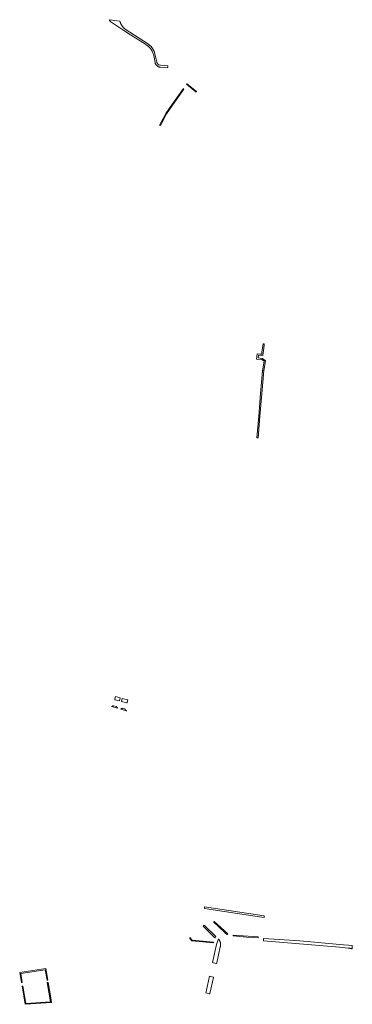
# Model space of a CAD drawing. Extents: x 212171 to 228808, y 571701 to 593093.
# Tile 16 of 97: x 215874 to 216125, y 586213 to 586955. Entities that reach past the tile are written whole.
import ezdxf

# ---------------------------------------------------------------- set-up
doc = ezdxf.new("R2010")
doc.units = 0
doc.layers.add('016 Alles planjaar 2023', color=72, linetype='Continuous', lineweight=20, true_color=0x1e90ff)

msp = doc.modelspace()

# ---------------------------------------------------------------- hatches: boundary and pattern name
at = {"layer": '016 Alles planjaar 2023', "true_color": 0x1e90ff}
h = msp.add_hatch(dxfattribs=at)
h.set_pattern_fill('DQ_CLEAR', color=72, style=0)
h.set_pattern_definition([])
h.paths.add_polyline_path([(215977.03, 586926.3), (215975.62, 586931.2), (215975.53, 586931.41), (215975.43, 586931.62), (215975.32, 586931.83), (215975.22, 586932.04), (215975.11, 586932.25), (215974.99, 586932.45), (215974.87, 586932.65), (215974.75, 586932.85), (215974.63, 586933.05), (215974.5, 586933.24), (215974.37, 586933.44), (215974.24, 586933.63), (215974.1, 586933.82), (215973.96, 586934), (215973.81, 586934.19), (215973.67, 586934.37), (215973.52, 586934.55), (215973.36, 586934.72), (215973.21, 586934.9), (215973.05, 586935.07), (215972.88, 586935.24), (215972.72, 586935.4), (215972.55, 586935.56), (215972.38, 586935.72), (215972.21, 586935.88), (215972.03, 586936.03), (215971.85, 586936.18), (215971.67, 586936.33), (215971.49, 586936.48), (215971.3, 586936.62), (215953.73, 586947.96), (215953.59, 586948.07), (215953.46, 586948.18), (215953.32, 586948.29), (215953.19, 586948.41), (215953.05, 586948.53), (215952.92, 586948.65), (215952.8, 586948.77), (215952.67, 586948.89), (215952.55, 586949.02), (215952.42, 586949.15), (215952.31, 586949.28), (215952.19, 586949.41), (215952.07, 586949.55), (215951.96, 586949.68), (215951.85, 586949.82), (215951.74, 586949.96), (215951.64, 586950.11), (215951.53, 586950.25), (215951.43, 586950.4), (215951.33, 586950.54), (215951.24, 586950.69), (215951.15, 586950.84), (215951.06, 586951), (215950.97, 586951.15), (215950.88, 586951.31), (215950.8, 586951.46), (215950.72, 586951.62), (215950.64, 586951.78), (215950.57, 586951.94), (215950.5, 586952.1), (215950.43, 586952.27), (215950.36, 586952.43), (215950.3, 586952.6), (215950.24, 586952.76), (215950.18, 586952.93), (215950.12, 586953.1), (215949.74, 586954.03), (215942.36, 586955.03), (215942.35, 586955.03), (215942.34, 586955.03), (215942.34, 586955.03), (215942.33, 586955.03), (215942.33, 586955.03), (215942.32, 586955.03), (215942.31, 586955.03), (215942.31, 586955.03), (215942.3, 586955.03), (215942.29, 586955.03), (215942.29, 586955.03), (215942.28, 586955.03), (215942.27, 586955.03), (215942.27, 586955.03), (215942.26, 586955.03), (215942.26, 586955.03), (215942.25, 586955.03), (215942.24, 586955.02), (215942.24, 586955.02), (215942.23, 586955.02), (215942.22, 586955.02), (215942.22, 586955.02), (215942.21, 586955.02), (215942.21, 586955.01), (215942.2, 586955.01), (215942.19, 586955.01), (215942.19, 586955.01), (215942.18, 586955.01), (215942.18, 586955), (215942.17, 586955), (215942.16, 586955), (215942.16, 586955), (215942.15, 586954.99), (215942.15, 586954.99), (215942.14, 586954.99), (215942.14, 586954.98), (215942.13, 586954.98), (215942.12, 586954.98), (215942.12, 586954.98), (215942.11, 586954.97), (215942.11, 586954.97), (215942.1, 586954.96), (215942.1, 586954.96), (215942.09, 586954.96), (215942.09, 586954.95), (215942.08, 586954.95), (215942.08, 586954.95), (215942.07, 586954.94), (215942.07, 586954.94), (215942.06, 586954.93), (215942.06, 586954.93), (215942.05, 586954.92), (215942.05, 586954.92), (215942.04, 586954.92), (215942.04, 586954.91), (215942.04, 586954.91), (215942.03, 586954.9), (215942.03, 586954.9), (215942.02, 586954.89), (215942.02, 586954.89), (215942.01, 586954.88), (215942.01, 586954.88), (215942.01, 586954.87), (215942, 586954.87), (215942, 586954.86), (215942, 586954.86), (215941.99, 586954.85), (215941.99, 586954.84), (215941.99, 586954.84), (215941.98, 586954.83), (215941.98, 586954.83), (215941.98, 586954.82), (215941.97, 586954.82), (215941.97, 586954.81), (215941.97, 586954.81), (215941.97, 586954.8), (215941.96, 586954.79), (215941.96, 586954.79), (215941.96, 586954.78), (215941.96, 586954.78), (215941.95, 586954.77), (215941.95, 586954.76), (215941.95, 586954.76), (215941.95, 586954.75), (215941.95, 586954.75), (215941.95, 586954.74), (215941.94, 586954.73), (215941.94, 586954.73), (215941.94, 586954.72), (215941.94, 586954.71), (215941.94, 586954.71), (215941.94, 586954.7), (215941.94, 586954.7), (215941.94, 586954.69), (215941.94, 586954.68), (215941.94, 586954.68), (215941.93, 586954.67), (215941.93, 586954.66), (215941.93, 586954.66), (215941.93, 586954.65), (215941.93, 586954.64), (215941.93, 586954.64), (215941.93, 586954.63), (215941.93, 586954.63), (215941.93, 586954.62), (215941.94, 586954.61), (215941.94, 586954.61), (215941.94, 586954.6), (215941.94, 586954.59), (215941.94, 586954.59), (215941.94, 586954.58), (215941.94, 586954.57), (215941.94, 586954.57), (215941.94, 586954.56), (215941.94, 586954.56), (215941.95, 586954.55), (215941.95, 586954.54), (215941.95, 586954.54), (215941.95, 586954.53), (215941.95, 586954.53), (215941.96, 586954.52), (215941.96, 586954.51), (215941.96, 586954.51), (215941.96, 586954.5), (215941.96, 586954.5), (215941.97, 586954.49), (215941.97, 586954.48), (215941.97, 586954.48), (215941.98, 586954.47), (215941.98, 586954.47), (215941.98, 586954.46), (215941.98, 586954.46), (215941.99, 586954.45), (215941.99, 586954.44), (215941.99, 586954.44), (215942, 586954.43), (215942, 586954.43), (215942.01, 586954.42), (215942.01, 586954.42), (215942.01, 586954.41), (215942.02, 586954.41), (215942.02, 586954.4), (215942.02, 586954.4), (215942.03, 586954.39), (215942.03, 586954.39), (215942.96, 586953.53), (215944.49, 586952.29), (215952.82, 586946.95), (215957.95, 586943.66), (215969.02, 586936.57), (215969.58, 586936.22), (215969.64, 586936.19), (215969.68, 586936.16), (215970.19, 586935.8), (215970.24, 586935.77), (215970.73, 586935.38), (215970.81, 586935.32), (215970.85, 586935.29), (215971.32, 586934.88), (215971.36, 586934.84), (215971.41, 586934.79), (215971.88, 586934.33), (215972.33, 586933.85), (215972.38, 586933.8), (215972.41, 586933.76), (215972.82, 586933.27), (215972.84, 586933.23), (215973.06, 586932.94), (215973.27, 586932.65), (215973.29, 586932.62), (215973.65, 586932.07), (215973.67, 586932.04), (215973.69, 586932), (215974.04, 586931.41), (215974.33, 586930.83), (215974.37, 586930.76), (215974.39, 586930.7), (215974.65, 586930.12), (215974.66, 586930.09), (215974.69, 586930.02), (215974.9, 586929.45), (215974.92, 586929.41), (215974.93, 586929.39), (215975.12, 586928.79), (215975.14, 586928.72), (215975.16, 586928.63), (215975.32, 586928.01), (215976.3, 586922.84), (215976.39, 586922.45), (215976.39, 586922.44), (215976.39, 586922.44), (215976.51, 586922.07), (215976.51, 586922.06), (215976.52, 586922.04), (215976.67, 586921.7), (215976.67, 586921.69), (215976.68, 586921.68), (215976.87, 586921.34), (215976.87, 586921.33), (215976.87, 586921.33), (215977.08, 586921.03), (215977.1, 586921), (215977.11, 586920.98), (215977.36, 586920.69), (215977.64, 586920.41), (215977.94, 586920.16), (215977.95, 586920.15), (215977.96, 586920.14), (215978.27, 586919.93), (215978.29, 586919.92), (215978.31, 586919.91), (215978.64, 586919.73), (215979.01, 586919.57), (215979.39, 586919.44), (215979.39, 586919.44), (215979.4, 586919.44), (215979.79, 586919.35), (215979.79, 586919.35), (215979.79, 586919.35), (215980.19, 586919.3), (215985.44, 586918.89), (215985.56, 586918.91), (215985.67, 586918.96), (215985.72, 586919), (215985.77, 586919.04), (215985.84, 586919.14), (215985.88, 586919.25), (215985.87, 586919.72), (215985.84, 586920.19), (215980.49, 586920.86), (215979.11, 586921.09), (215978.46, 586921.53), (215978.04, 586921.98), (215977.63, 586922.91), (215977.29, 586924.21), (215977.03, 586926.3)])
h = msp.add_hatch(dxfattribs=at)
h.set_pattern_fill('DQ_CLEAR', color=72, style=0)
h.set_pattern_definition([])
h.paths.add_polyline_path([(216007.45, 586900.93), (216000.19, 586906.76), (215999.89, 586906.36), (216007.16, 586900.52), (216007.45, 586900.93)])
h = msp.add_hatch(dxfattribs=at)
h.set_pattern_fill('DQ_CLEAR', color=72, style=0)
h.set_pattern_definition([])
h.paths.add_polyline_path([(215997.97, 586902.8), (215997.71, 586903.28), (215988.99, 586890.84), (215984.49, 586884.46), (215983.59, 586882.84), (215979.79, 586875.69), (215980.38, 586875.29), (215984.85, 586884.09), (215989.47, 586890.58), (215997.97, 586902.8)])
h = msp.add_hatch(dxfattribs=at)
h.set_pattern_fill('DQ_CLEAR', color=72, style=0)
h.set_pattern_definition([])
h.paths.add_polyline_path([(216056.69, 586703.07), (216056.5, 586703.09), (216055.13, 586703.23), (216053.32, 586703.41), (216052.84, 586699.48), (216056.74, 586699.06), (216058.48, 586697.77), (216057.32, 586690.63), (216058.26, 586690.7), (216059.48, 586698.17), (216057.21, 586699.85), (216057.08, 586699.95), (216053.87, 586700.29), (216054.12, 586702.4), (216057.49, 586702.07), (216057.77, 586704.4), (216057.91, 586705.51), (216058.48, 586710.01), (216058.56, 586710.81), (216058.35, 586710.82), (216057.66, 586710.89), (216056.86, 586704.51), (216056.69, 586703.07)])
h = msp.add_hatch(dxfattribs=at)
h.set_pattern_fill('DQ_CLEAR', color=72, style=0)
h.set_pattern_definition([])
h.paths.add_polyline_path([(216053.97, 586640.15), (216055.29, 586656.33), (216056.75, 586673.3), (216058.26, 586690.7), (216057.32, 586690.63), (216055.82, 586673.38), (216054.36, 586656.41), (216053.04, 586640.17), (216053.97, 586640.15)])
h = msp.add_hatch(dxfattribs=at)
h.set_pattern_fill('DQ_CLEAR', color=72, style=0)
h.set_pattern_definition([])
h.paths.add_polyline_path([(215946.35, 586442.77), (215949.49, 586441.92), (215950.1, 586444.25), (215946.6, 586445.21), (215946.1, 586443.51), (215946.05, 586443.25), (215946.08, 586443.04), (215946.2, 586442.86), (215946.35, 586442.77)])
h = msp.add_hatch(dxfattribs=at)
h.set_pattern_fill('DQ_CLEAR', color=72, style=0)
h.set_pattern_definition([])
h.paths.add_polyline_path([(215945.06, 586438.22), (215945.04, 586438.22), (215945.03, 586438.22), (215945.01, 586438.23), (215945, 586438.23), (215944.98, 586438.23), (215944.96, 586438.24), (215944.95, 586438.24), (215944.93, 586438.24), (215944.91, 586438.24), (215944.9, 586438.25), (215944.88, 586438.25), (215944.87, 586438.25), (215944.85, 586438.25), (215944.83, 586438.25), (215944.82, 586438.25), (215944.8, 586438.25), (215944.78, 586438.25), (215944.77, 586438.25), (215944.75, 586438.25), (215944.74, 586438.25), (215944.72, 586438.25), (215944.7, 586438.24), (215944.69, 586438.24), (215944.67, 586438.24), (215944.65, 586438.24), (215944.64, 586438.23), (215944.62, 586438.23), (215944.61, 586438.23), (215944.59, 586438.22), (215944.57, 586438.22), (215944.56, 586438.22), (215944.54, 586438.21), (215944.53, 586438.21), (215944.51, 586438.2), (215944.5, 586438.2), (215944.48, 586438.19), (215944.47, 586438.19), (215944.45, 586438.18), (215944.43, 586438.18), (215944.42, 586438.17), (215944.4, 586438.16), (215944.39, 586438.16), (215944.38, 586438.15), (215944.36, 586438.14), (215944.35, 586438.13), (215944.33, 586438.12), (215943.63, 586437.77), (215943.46, 586437.7), (215947.97, 586436.46), (215947.98, 586436.48), (215947.98, 586436.5), (215947.98, 586436.51), (215947.98, 586436.53), (215947.98, 586436.55), (215947.98, 586436.57), (215947.98, 586436.59), (215947.98, 586436.6), (215947.98, 586436.62), (215947.98, 586436.64), (215947.98, 586436.66), (215947.98, 586436.68), (215947.98, 586436.69), (215947.98, 586436.71), (215947.98, 586436.73), (215947.97, 586436.75), (215947.97, 586436.77), (215947.97, 586436.78), (215947.97, 586436.8), (215947.96, 586436.82), (215947.96, 586436.84), (215947.95, 586436.86), (215947.95, 586436.87), (215947.95, 586436.89), (215947.94, 586436.91), (215947.94, 586436.93), (215947.93, 586436.94), (215947.92, 586436.96), (215947.92, 586436.98), (215947.91, 586436.99), (215947.91, 586437.01), (215947.9, 586437.03), (215947.89, 586437.04), (215947.88, 586437.06), (215947.88, 586437.08), (215947.87, 586437.09), (215947.86, 586437.11), (215947.85, 586437.12), (215947.84, 586437.14), (215947.83, 586437.16), (215947.82, 586437.17), (215947.82, 586437.19), (215947.81, 586437.2), (215947.8, 586437.22), (215947.79, 586437.23), (215947.77, 586437.25), (215947.76, 586437.26), (215947.75, 586437.28), (215947.74, 586437.29), (215947.73, 586437.3), (215947.72, 586437.32), (215947.71, 586437.33), (215947.69, 586437.34), (215947.68, 586437.36), (215947.67, 586437.37), (215947.66, 586437.38), (215947.64, 586437.4), (215947.63, 586437.41), (215947.62, 586437.42), (215947.6, 586437.43), (215947.59, 586437.44), (215947.57, 586437.46), (215947.56, 586437.47), (215947.55, 586437.48), (215947.53, 586437.49), (215947.52, 586437.5), (215947.5, 586437.51), (215947.49, 586437.52), (215947.47, 586437.53), (215947.46, 586437.54), (215947.44, 586437.55), (215947.42, 586437.56), (215947.41, 586437.56), (215947.39, 586437.57), (215947.38, 586437.58), (215947.36, 586437.59), (215947.34, 586437.6), (215947.33, 586437.6), (215947.31, 586437.61), (215947.29, 586437.62), (215947.28, 586437.62), (215947.26, 586437.63), (215947.24, 586437.64), (215947.23, 586437.64), (215947.21, 586437.65), (215945.06, 586438.22)])
h = msp.add_hatch(dxfattribs=at)
h.set_pattern_fill('DQ_CLEAR', color=72, style=0)
h.set_pattern_definition([])
h.paths.add_polyline_path([(215954.77, 586440.49), (215954.97, 586440.49), (215955.11, 586440.6), (215955.21, 586440.76), (215955.26, 586440.92), (215955.73, 586442.68), (215951.66, 586443.81), (215951.12, 586441.48), (215954.71, 586440.51), (215954.77, 586440.49)])
h = msp.add_hatch(dxfattribs=at)
h.set_pattern_fill('DQ_CLEAR', color=72, style=0)
h.set_pattern_definition([])
h.paths.add_polyline_path([(215950.46, 586435.64), (215954.98, 586434.42), (215954.64, 586434.62), (215954.37, 586434.92), (215954.06, 586435.41), (215954.04, 586435.43), (215954.03, 586435.45), (215954.02, 586435.47), (215954, 586435.49), (215953.99, 586435.51), (215953.97, 586435.53), (215953.96, 586435.54), (215953.94, 586435.56), (215953.93, 586435.58), (215953.91, 586435.6), (215953.9, 586435.61), (215953.88, 586435.63), (215953.86, 586435.65), (215953.85, 586435.66), (215953.83, 586435.68), (215953.81, 586435.69), (215953.79, 586435.71), (215953.78, 586435.72), (215953.76, 586435.74), (215953.74, 586435.75), (215953.72, 586435.76), (215953.7, 586435.78), (215953.68, 586435.79), (215953.66, 586435.8), (215953.64, 586435.82), (215953.62, 586435.83), (215953.6, 586435.84), (215953.58, 586435.85), (215953.56, 586435.86), (215953.54, 586435.87), (215953.52, 586435.88), (215953.5, 586435.89), (215953.48, 586435.9), (215953.45, 586435.91), (215953.38, 586435.94), (215951.68, 586436.37), (215951.67, 586436.37), (215951.65, 586436.37), (215951.63, 586436.38), (215951.62, 586436.38), (215951.6, 586436.38), (215951.59, 586436.39), (215951.57, 586436.39), (215951.55, 586436.39), (215951.54, 586436.39), (215951.52, 586436.39), (215951.5, 586436.4), (215951.49, 586436.4), (215951.47, 586436.4), (215951.45, 586436.4), (215951.44, 586436.4), (215951.42, 586436.4), (215951.4, 586436.4), (215951.39, 586436.4), (215951.37, 586436.4), (215951.36, 586436.4), (215951.34, 586436.39), (215951.32, 586436.39), (215951.31, 586436.39), (215951.29, 586436.39), (215951.27, 586436.39), (215951.26, 586436.38), (215951.24, 586436.38), (215951.23, 586436.38), (215951.21, 586436.37), (215951.19, 586436.37), (215951.18, 586436.37), (215951.16, 586436.36), (215951.15, 586436.36), (215951.13, 586436.35), (215951.11, 586436.35), (215951.1, 586436.34), (215951.08, 586436.34), (215951.07, 586436.33), (215951.05, 586436.32), (215951.04, 586436.32), (215951.02, 586436.31), (215951.01, 586436.3), (215950.99, 586436.3), (215950.98, 586436.29), (215950.96, 586436.28), (215950.95, 586436.27), (215950.93, 586436.27), (215950.92, 586436.26), (215950.91, 586436.25), (215950.89, 586436.24), (215950.88, 586436.23), (215950.87, 586436.22), (215950.85, 586436.21), (215950.84, 586436.2), (215950.83, 586436.19), (215950.81, 586436.18), (215950.8, 586436.17), (215950.79, 586436.16), (215950.77, 586436.15), (215950.76, 586436.14), (215950.75, 586436.13), (215950.74, 586436.12), (215950.73, 586436.11), (215950.71, 586436.09), (215950.7, 586436.08), (215950.69, 586436.07), (215950.68, 586436.06), (215950.67, 586436.04), (215950.66, 586436.03), (215950.65, 586436.02), (215950.64, 586436.01), (215950.63, 586435.99), (215950.62, 586435.98), (215950.61, 586435.97), (215950.6, 586435.95), (215950.59, 586435.94), (215950.58, 586435.92), (215950.58, 586435.91), (215950.57, 586435.9), (215950.56, 586435.88), (215950.55, 586435.87), (215950.54, 586435.85), (215950.54, 586435.84), (215950.53, 586435.82), (215950.52, 586435.81), (215950.52, 586435.79), (215950.51, 586435.78), (215950.5, 586435.76), (215950.5, 586435.75), (215950.49, 586435.73), (215950.49, 586435.72), (215950.48, 586435.7), (215950.48, 586435.68), (215950.47, 586435.67), (215950.47, 586435.65), (215950.46, 586435.64)])
h = msp.add_hatch(dxfattribs=at)
h.set_pattern_fill('DQ_CLEAR', color=72, style=0)
h.set_pattern_definition([])
h.paths.add_polyline_path([(216013.49, 586286.81), (216013.51, 586286.52), (216013.54, 586286.23), (216013.57, 586285.94), (216013.61, 586285.66), (216020.08, 586284.68), (216053.11, 586279.69), (216058.38, 586278.89), (216058.4, 586280.03), (216013.49, 586286.81)])
h = msp.add_hatch(dxfattribs=at)
h.set_pattern_fill('DQ_CLEAR', color=72, style=0)
h.set_pattern_definition([])
h.paths.add_polyline_path([(216030.55, 586266.04), (216031.05, 586266.64), (216020.87, 586275.94), (216020.44, 586275.49), (216028.8, 586267.46), (216028.88, 586267.36), (216028.97, 586267.27), (216029.06, 586267.18), (216029.15, 586267.09), (216029.24, 586267.01), (216029.33, 586266.92), (216029.43, 586266.84), (216029.52, 586266.76), (216029.62, 586266.68), (216029.72, 586266.6), (216029.82, 586266.52), (216029.92, 586266.45), (216030.02, 586266.38), (216030.12, 586266.3), (216030.23, 586266.23), (216030.34, 586266.17), (216030.44, 586266.1), (216030.55, 586266.04)])
h = msp.add_hatch(dxfattribs=at)
h.set_pattern_fill('DQ_CLEAR', color=72, style=0)
h.set_pattern_definition([])
h.paths.add_polyline_path([(216013.25, 586273.04), (216012.48, 586272.24), (216021.4, 586263.65), (216022.17, 586264.44), (216013.25, 586273.04)])
h = msp.add_hatch(dxfattribs=at)
h.set_pattern_fill('DQ_CLEAR', color=72, style=0)
h.set_pattern_definition([])
h.paths.add_polyline_path([(216002.53, 586262.92), (216004.08, 586261.28), (216020.29, 586259.69), (216020.35, 586260.29), (216004.36, 586261.85), (216002.62, 586263.7), (216002.53, 586262.92)])
h = msp.add_hatch(dxfattribs=at)
h.set_pattern_fill('DQ_CLEAR', color=72, style=0)
h.set_pattern_definition([])
h.paths.add_polyline_path([(216025.47, 586256.77), (216025.5, 586256.88), (216025.52, 586256.98), (216025.54, 586257.09), (216025.56, 586257.2), (216025.58, 586257.3), (216025.6, 586257.41), (216025.61, 586257.52), (216025.63, 586257.63), (216025.64, 586257.74), (216025.65, 586257.84), (216025.66, 586257.95), (216025.66, 586258.06), (216025.67, 586258.17), (216025.67, 586258.28), (216025.67, 586258.39), (216025.67, 586258.5), (216025.67, 586258.61), (216025.66, 586258.71), (216025.66, 586258.82), (216025.65, 586258.93), (216025.64, 586259.04), (216025.63, 586259.15), (216025.61, 586259.26), (216025.6, 586259.36), (216025.58, 586259.47), (216025.56, 586259.58), (216025.54, 586259.68), (216025.52, 586259.79), (216025.49, 586259.9), (216025.46, 586260), (216025.44, 586260.11), (216025.41, 586260.21), (216025.37, 586260.32), (216025.34, 586260.42), (216025.31, 586260.52), (216025.27, 586260.63), (216025.23, 586260.73), (216025.19, 586260.83), (216025.15, 586260.93), (216025.1, 586261.03), (216025.06, 586261.13), (216025.01, 586261.23), (216024.96, 586261.32), (216024.91, 586261.42), (216024.86, 586261.52), (216024.81, 586261.61), (216024.75, 586261.7), (216024.7, 586261.8), (216024.64, 586261.89), (216024.58, 586261.98), (216024.52, 586262.07), (216024.45, 586262.16), (216024.39, 586262.25), (216024.32, 586262.33), (216024.26, 586262.42), (216024.19, 586262.5), (216024.12, 586262.59), (216024.05, 586262.67), (216022.69, 586258.6), (216019.55, 586244.84), (216022.17, 586244.27), (216022.18, 586244.26), (216022.19, 586244.26), (216022.2, 586244.26), (216022.2, 586244.26), (216022.21, 586244.25), (216022.22, 586244.25), (216022.23, 586244.25), (216022.24, 586244.25), (216022.25, 586244.25), (216022.25, 586244.25), (216022.26, 586244.24), (216022.27, 586244.24), (216022.28, 586244.24), (216022.29, 586244.24), (216022.29, 586244.24), (216022.3, 586244.24), (216022.31, 586244.24), (216022.32, 586244.24), (216022.33, 586244.24), (216022.34, 586244.24), (216022.34, 586244.24), (216022.35, 586244.24), (216022.36, 586244.24), (216022.37, 586244.24), (216022.38, 586244.24), (216022.39, 586244.24), (216022.39, 586244.24), (216022.4, 586244.24), (216022.41, 586244.24), (216022.42, 586244.25), (216022.43, 586244.25), (216022.43, 586244.25), (216022.44, 586244.25), (216022.45, 586244.25), (216022.46, 586244.25), (216022.47, 586244.26), (216022.47, 586244.26), (216022.48, 586244.26), (216022.49, 586244.26), (216022.5, 586244.27), (216022.51, 586244.27), (216022.51, 586244.27), (216022.52, 586244.28), (216022.53, 586244.28), (216022.54, 586244.28), (216022.54, 586244.29), (216022.55, 586244.29), (216022.56, 586244.29), (216022.57, 586244.3), (216022.57, 586244.3), (216022.58, 586244.3), (216022.59, 586244.31), (216022.59, 586244.31), (216022.6, 586244.32), (216022.61, 586244.32), (216022.62, 586244.33), (216022.62, 586244.33), (216022.63, 586244.34), (216022.64, 586244.34), (216022.64, 586244.35), (216022.65, 586244.35), (216022.65, 586244.36), (216022.66, 586244.36), (216022.67, 586244.37), (216022.67, 586244.37), (216022.68, 586244.38), (216022.69, 586244.38), (216022.69, 586244.39), (216022.7, 586244.4), (216022.7, 586244.4), (216022.71, 586244.41), (216022.71, 586244.41), (216022.72, 586244.42), (216022.72, 586244.43), (216022.73, 586244.43), (216022.73, 586244.44), (216022.74, 586244.45), (216022.74, 586244.45), (216022.75, 586244.46), (216022.75, 586244.47), (216022.76, 586244.47), (216022.76, 586244.48), (216022.77, 586244.49), (216022.77, 586244.5), (216022.77, 586244.5), (216022.78, 586244.51), (216022.78, 586244.52), (216022.78, 586244.53), (216022.79, 586244.53), (216022.79, 586244.54), (216022.79, 586244.55), (216022.8, 586244.56), (216022.8, 586244.56), (216022.8, 586244.57), (216022.81, 586244.58), (216022.81, 586244.59), (216022.81, 586244.6), (216022.81, 586244.6), (216022.82, 586244.61), (216022.82, 586244.62), (216025.47, 586256.77)])
h = msp.add_hatch(dxfattribs=at)
h.set_pattern_fill('DQ_CLEAR', color=72, style=0)
h.set_pattern_definition([])
h.paths.add_polyline_path([(216054.03, 586264.24), (216035.13, 586265.48), (216035.11, 586264.99), (216045.29, 586264.13), (216054.1, 586263.49), (216054.03, 586264.24)])
h = msp.add_hatch(dxfattribs=at)
h.set_pattern_fill('DQ_CLEAR', color=72, style=0)
h.set_pattern_definition([])
h.paths.add_polyline_path([(216121.99, 586257.96), (216118.32, 586258.27), (216085.43, 586261.31), (216058.05, 586263.14), (216058.1, 586261.32), (216115.28, 586256.39), (216121.71, 586255.82), (216121.97, 586255.8), (216122.23, 586255.77), (216122.49, 586255.74), (216122.74, 586255.71), (216123, 586255.67), (216123.25, 586255.62), (216123.51, 586255.57), (216123.76, 586255.52), (216124.01, 586255.46), (216124.26, 586255.4), (216124.51, 586255.33), (216124.76, 586255.26), (216124.87, 586256.62), (216124.69, 586257.7), (216121.99, 586257.96)])
h = msp.add_hatch(dxfattribs=at)
h.set_pattern_fill('DQ_CLEAR', color=72, style=0)
h.set_pattern_definition([])
h.paths.add_polyline_path([(215874.38, 586237.34), (215875.68, 586229.84), (215876.32, 586229.96), (215875.12, 586236.61), (215893.58, 586239.51), (215894.99, 586231.61), (215895.51, 586231.7), (215894.01, 586240.35), (215874.38, 586237.34)])
h = msp.add_hatch(dxfattribs=at)
h.set_pattern_fill('DQ_CLEAR', color=72, style=0)
h.set_pattern_definition([])
h.paths.add_polyline_path([(216020.31, 586233.57), (216020.31, 586233.58), (216020.31, 586233.59), (216020.31, 586233.6), (216020.31, 586233.6), (216020.31, 586233.61), (216020.31, 586233.62), (216020.31, 586233.63), (216020.31, 586233.63), (216020.31, 586233.64), (216020.3, 586233.65), (216020.3, 586233.66), (216020.3, 586233.66), (216020.3, 586233.67), (216020.3, 586233.68), (216020.29, 586233.69), (216020.29, 586233.69), (216020.29, 586233.7), (216020.29, 586233.71), (216020.29, 586233.71), (216020.28, 586233.72), (216020.28, 586233.73), (216020.28, 586233.73), (216020.27, 586233.74), (216020.27, 586233.75), (216020.27, 586233.75), (216020.26, 586233.76), (216020.26, 586233.77), (216020.26, 586233.77), (216020.25, 586233.78), (216020.25, 586233.79), (216020.25, 586233.79), (216020.24, 586233.8), (216020.24, 586233.81), (216020.23, 586233.81), (216020.23, 586233.82), (216020.23, 586233.82), (216020.22, 586233.83), (216020.22, 586233.84), (216020.21, 586233.84), (216020.21, 586233.85), (216020.2, 586233.85), (216020.2, 586233.86), (216020.19, 586233.86), (216020.19, 586233.87), (216020.18, 586233.88), (216020.18, 586233.88), (216020.17, 586233.89), (216020.16, 586233.89), (216020.16, 586233.9), (216020.15, 586233.9), (216020.15, 586233.91), (216020.14, 586233.91), (216020.14, 586233.91), (216020.13, 586233.92), (216020.12, 586233.92), (216020.12, 586233.93), (216020.11, 586233.93), (216020.11, 586233.94), (216020.1, 586233.94), (216020.09, 586233.94), (216020.09, 586233.95), (216020.08, 586233.95), (216020.07, 586233.95), (216020.07, 586233.96), (216020.06, 586233.96), (216020.05, 586233.96), (216020.05, 586233.97), (216020.04, 586233.97), (216020.03, 586233.97), (216020.03, 586233.98), (216020.02, 586233.98), (216020.01, 586233.98), (216020, 586233.98), (216020, 586233.99), (216019.99, 586233.99), (216017.22, 586234.6), (216014.94, 586224.12), (216014.47, 586222.05), (216017.24, 586221.37), (216017.42, 586221.39), (216017.53, 586221.48), (216017.6, 586221.59), (216020.31, 586233.57)])
h = msp.add_hatch(dxfattribs=at)
h.set_pattern_fill('DQ_CLEAR', color=72, style=0)
h.set_pattern_definition([])
h.paths.add_polyline_path([(215895.81, 586229.95), (215895.16, 586229.84), (215897.56, 586215.32), (215879.02, 586214.06), (215876.83, 586227.17), (215876.17, 586227.04), (215878.52, 586213.47), (215898.36, 586214.91), (215897.82, 586218.3), (215895.81, 586229.95)])

# ---------------------------------------------------------------- linework, layer by layer
at = {"layer": '016 Alles planjaar 2023', "color": 14, "true_color": 0x004000}
for points in [[(215977.03, 586926.3), (215975.62, 586931.2), (215975.53, 586931.41), (215975.43, 586931.62), (215975.32, 586931.83), (215975.22, 586932.04), (215975.11, 586932.25), (215974.99, 586932.45), (215974.87, 586932.65), (215974.75, 586932.85), (215974.63, 586933.05), (215974.5, 586933.24), (215974.37, 586933.44), (215974.24, 586933.63), (215974.1, 586933.82), (215973.96, 586934), (215973.81, 586934.19), (215973.67, 586934.37), (215973.52, 586934.55), (215973.36, 586934.72), (215973.21, 586934.9), (215973.05, 586935.07), (215972.88, 586935.24), (215972.72, 586935.4), (215972.55, 586935.56), (215972.38, 586935.72), (215972.21, 586935.88), (215972.03, 586936.03), (215971.85, 586936.18), (215971.67, 586936.33), (215971.49, 586936.48), (215971.3, 586936.62), (215953.73, 586947.96), (215953.59, 586948.07), (215953.46, 586948.18), (215953.32, 586948.29), (215953.19, 586948.41), (215953.05, 586948.53), (215952.92, 586948.65), (215952.8, 586948.77), (215952.67, 586948.89), (215952.55, 586949.02), (215952.42, 586949.15), (215952.31, 586949.28), (215952.19, 586949.41), (215952.07, 586949.55), (215951.96, 586949.68), (215951.85, 586949.82), (215951.74, 586949.96), (215951.64, 586950.11), (215951.53, 586950.25), (215951.43, 586950.4), (215951.33, 586950.54), (215951.24, 586950.69), (215951.15, 586950.84), (215951.06, 586951), (215950.97, 586951.15), (215950.88, 586951.31), (215950.8, 586951.46), (215950.72, 586951.62), (215950.64, 586951.78), (215950.57, 586951.94), (215950.5, 586952.1), (215950.43, 586952.27), (215950.36, 586952.43), (215950.3, 586952.6), (215950.24, 586952.76), (215950.18, 586952.93), (215950.12, 586953.1), (215949.74, 586954.03), (215942.36, 586955.03), (215942.35, 586955.03), (215942.34, 586955.03), (215942.34, 586955.03), (215942.33, 586955.03), (215942.33, 586955.03), (215942.32, 586955.03), (215942.31, 586955.03), (215942.31, 586955.03), (215942.3, 586955.03), (215942.29, 586955.03), (215942.29, 586955.03), (215942.28, 586955.03), (215942.27, 586955.03), (215942.27, 586955.03), (215942.26, 586955.03), (215942.26, 586955.03), (215942.25, 586955.03), (215942.24, 586955.02), (215942.24, 586955.02), (215942.23, 586955.02), (215942.22, 586955.02), (215942.22, 586955.02), (215942.21, 586955.02), (215942.21, 586955.01), (215942.2, 586955.01), (215942.19, 586955.01), (215942.19, 586955.01), (215942.18, 586955.01), (215942.18, 586955), (215942.17, 586955), (215942.16, 586955), (215942.16, 586955), (215942.15, 586954.99), (215942.15, 586954.99), (215942.14, 586954.99), (215942.14, 586954.98), (215942.13, 586954.98), (215942.12, 586954.98), (215942.12, 586954.98), (215942.11, 586954.97), (215942.11, 586954.97), (215942.1, 586954.96), (215942.1, 586954.96), (215942.09, 586954.96), (215942.09, 586954.95), (215942.08, 586954.95), (215942.08, 586954.95), (215942.07, 586954.94), (215942.07, 586954.94), (215942.06, 586954.93), (215942.06, 586954.93), (215942.05, 586954.92), (215942.05, 586954.92), (215942.04, 586954.92), (215942.04, 586954.91), (215942.04, 586954.91), (215942.03, 586954.9), (215942.03, 586954.9), (215942.02, 586954.89), (215942.02, 586954.89), (215942.01, 586954.88), (215942.01, 586954.88), (215942.01, 586954.87), (215942, 586954.87), (215942, 586954.86), (215942, 586954.86), (215941.99, 586954.85), (215941.99, 586954.84), (215941.99, 586954.84), (215941.98, 586954.83), (215941.98, 586954.83), (215941.98, 586954.82), (215941.97, 586954.82), (215941.97, 586954.81), (215941.97, 586954.81), (215941.97, 586954.8), (215941.96, 586954.79), (215941.96, 586954.79), (215941.96, 586954.78), (215941.96, 586954.78), (215941.95, 586954.77), (215941.95, 586954.76), (215941.95, 586954.76), (215941.95, 586954.75), (215941.95, 586954.75), (215941.95, 586954.74), (215941.94, 586954.73), (215941.94, 586954.73), (215941.94, 586954.72), (215941.94, 586954.71), (215941.94, 586954.71), (215941.94, 586954.7), (215941.94, 586954.7), (215941.94, 586954.69), (215941.94, 586954.68), (215941.94, 586954.68), (215941.93, 586954.67), (215941.93, 586954.66), (215941.93, 586954.66), (215941.93, 586954.65), (215941.93, 586954.64), (215941.93, 586954.64), (215941.93, 586954.63), (215941.93, 586954.63), (215941.93, 586954.62), (215941.94, 586954.61), (215941.94, 586954.61), (215941.94, 586954.6), (215941.94, 586954.59), (215941.94, 586954.59), (215941.94, 586954.58), (215941.94, 586954.57), (215941.94, 586954.57), (215941.94, 586954.56), (215941.94, 586954.56), (215941.95, 586954.55), (215941.95, 586954.54), (215941.95, 586954.54), (215941.95, 586954.53), (215941.95, 586954.53), (215941.96, 586954.52), (215941.96, 586954.51), (215941.96, 586954.51), (215941.96, 586954.5), (215941.96, 586954.5), (215941.97, 586954.49), (215941.97, 586954.48), (215941.97, 586954.48), (215941.98, 586954.47), (215941.98, 586954.47), (215941.98, 586954.46), (215941.98, 586954.46), (215941.99, 586954.45), (215941.99, 586954.44), (215941.99, 586954.44), (215942, 586954.43), (215942, 586954.43), (215942.01, 586954.42), (215942.01, 586954.42), (215942.01, 586954.41), (215942.02, 586954.41), (215942.02, 586954.4), (215942.02, 586954.4), (215942.03, 586954.39), (215942.03, 586954.39), (215942.96, 586953.53), (215944.49, 586952.29), (215952.82, 586946.95), (215957.95, 586943.66), (215969.02, 586936.57), (215969.58, 586936.22), (215969.64, 586936.19), (215969.68, 586936.16), (215970.19, 586935.8), (215970.24, 586935.77), (215970.73, 586935.38), (215970.81, 586935.32), (215970.85, 586935.29), (215971.32, 586934.88), (215971.36, 586934.84), (215971.41, 586934.79), (215971.88, 586934.33), (215972.33, 586933.85), (215972.38, 586933.8), (215972.41, 586933.76), (215972.82, 586933.27), (215972.84, 586933.23), (215973.06, 586932.94), (215973.27, 586932.65), (215973.29, 586932.62), (215973.65, 586932.07), (215973.67, 586932.04), (215973.69, 586932), (215974.04, 586931.41), (215974.33, 586930.83), (215974.37, 586930.76), (215974.39, 586930.7), (215974.65, 586930.12), (215974.66, 586930.09), (215974.69, 586930.02), (215974.9, 586929.45), (215974.92, 586929.41), (215974.93, 586929.39), (215975.12, 586928.79), (215975.14, 586928.72), (215975.16, 586928.63), (215975.32, 586928.01), (215976.3, 586922.84), (215976.39, 586922.45), (215976.39, 586922.44), (215976.39, 586922.44), (215976.51, 586922.07), (215976.51, 586922.06), (215976.52, 586922.04), (215976.67, 586921.7), (215976.67, 586921.69), (215976.68, 586921.68), (215976.87, 586921.34), (215976.87, 586921.33), (215976.87, 586921.33), (215977.08, 586921.03), (215977.1, 586921), (215977.11, 586920.98), (215977.36, 586920.69), (215977.64, 586920.41), (215977.94, 586920.16), (215977.95, 586920.15), (215977.96, 586920.14), (215978.27, 586919.93), (215978.29, 586919.92), (215978.31, 586919.91), (215978.64, 586919.73), (215979.01, 586919.57), (215979.39, 586919.44), (215979.39, 586919.44), (215979.4, 586919.44), (215979.79, 586919.35), (215979.79, 586919.35), (215979.79, 586919.35), (215980.19, 586919.3), (215985.44, 586918.89), (215985.56, 586918.91), (215985.67, 586918.96), (215985.72, 586919), (215985.77, 586919.04), (215985.84, 586919.14), (215985.88, 586919.25), (215985.87, 586919.72), (215985.84, 586920.19), (215980.49, 586920.86), (215979.11, 586921.09), (215978.46, 586921.53), (215978.04, 586921.98), (215977.63, 586922.91), (215977.29, 586924.21), (215977.03, 586926.3)], [(216007.45, 586900.93), (216000.19, 586906.76), (215999.89, 586906.36), (216007.16, 586900.52), (216007.45, 586900.93)], [(215997.97, 586902.8), (215997.71, 586903.28), (215988.99, 586890.84), (215984.49, 586884.46), (215983.59, 586882.84), (215979.79, 586875.69), (215980.38, 586875.29), (215984.85, 586884.09), (215989.47, 586890.58), (215997.97, 586902.8)], [(216056.69, 586703.07), (216056.5, 586703.09), (216055.13, 586703.23), (216053.32, 586703.41), (216052.84, 586699.48), (216056.74, 586699.06), (216058.48, 586697.77), (216057.32, 586690.63), (216058.26, 586690.7), (216059.48, 586698.17), (216057.21, 586699.85), (216057.08, 586699.95), (216053.87, 586700.29), (216054.12, 586702.4), (216057.49, 586702.07), (216057.77, 586704.4), (216057.91, 586705.51), (216058.48, 586710.01), (216058.56, 586710.81), (216058.35, 586710.82), (216057.66, 586710.89), (216056.86, 586704.51), (216056.69, 586703.07)], [(216053.97, 586640.15), (216055.29, 586656.33), (216056.75, 586673.3), (216058.26, 586690.7), (216057.32, 586690.63), (216055.82, 586673.38), (216054.36, 586656.41), (216053.04, 586640.17), (216053.97, 586640.15)], [(215946.35, 586442.77), (215949.49, 586441.92), (215950.1, 586444.25), (215946.6, 586445.21), (215946.1, 586443.51), (215946.05, 586443.25), (215946.08, 586443.04), (215946.2, 586442.86), (215946.35, 586442.77)], [(215945.06, 586438.22), (215945.04, 586438.22), (215945.03, 586438.22), (215945.01, 586438.23), (215945, 586438.23), (215944.98, 586438.23), (215944.96, 586438.24), (215944.95, 586438.24), (215944.93, 586438.24), (215944.91, 586438.24), (215944.9, 586438.25), (215944.88, 586438.25), (215944.87, 586438.25), (215944.85, 586438.25), (215944.83, 586438.25), (215944.82, 586438.25), (215944.8, 586438.25), (215944.78, 586438.25), (215944.77, 586438.25), (215944.75, 586438.25), (215944.74, 586438.25), (215944.72, 586438.25), (215944.7, 586438.24), (215944.69, 586438.24), (215944.67, 586438.24), (215944.65, 586438.24), (215944.64, 586438.23), (215944.62, 586438.23), (215944.61, 586438.23), (215944.59, 586438.22), (215944.57, 586438.22), (215944.56, 586438.22), (215944.54, 586438.21), (215944.53, 586438.21), (215944.51, 586438.2), (215944.5, 586438.2), (215944.48, 586438.19), (215944.47, 586438.19), (215944.45, 586438.18), (215944.43, 586438.18), (215944.42, 586438.17), (215944.4, 586438.16), (215944.39, 586438.16), (215944.38, 586438.15), (215944.36, 586438.14), (215944.35, 586438.13), (215944.33, 586438.12), (215943.63, 586437.77), (215943.46, 586437.7), (215947.97, 586436.46), (215947.98, 586436.48), (215947.98, 586436.5), (215947.98, 586436.51), (215947.98, 586436.53), (215947.98, 586436.55), (215947.98, 586436.57), (215947.98, 586436.59), (215947.98, 586436.6), (215947.98, 586436.62), (215947.98, 586436.64), (215947.98, 586436.66), (215947.98, 586436.68), (215947.98, 586436.69), (215947.98, 586436.71), (215947.98, 586436.73), (215947.97, 586436.75), (215947.97, 586436.77), (215947.97, 586436.78), (215947.97, 586436.8), (215947.96, 586436.82), (215947.96, 586436.84), (215947.95, 586436.86), (215947.95, 586436.87), (215947.95, 586436.89), (215947.94, 586436.91), (215947.94, 586436.93), (215947.93, 586436.94), (215947.92, 586436.96), (215947.92, 586436.98), (215947.91, 586436.99), (215947.91, 586437.01), (215947.9, 586437.03), (215947.89, 586437.04), (215947.88, 586437.06), (215947.88, 586437.08), (215947.87, 586437.09), (215947.86, 586437.11), (215947.85, 586437.12), (215947.84, 586437.14), (215947.83, 586437.16), (215947.82, 586437.17), (215947.82, 586437.19), (215947.81, 586437.2), (215947.8, 586437.22), (215947.79, 586437.23), (215947.77, 586437.25), (215947.76, 586437.26), (215947.75, 586437.28), (215947.74, 586437.29), (215947.73, 586437.3), (215947.72, 586437.32), (215947.71, 586437.33), (215947.69, 586437.34), (215947.68, 586437.36), (215947.67, 586437.37), (215947.66, 586437.38), (215947.64, 586437.4), (215947.63, 586437.41), (215947.62, 586437.42), (215947.6, 586437.43), (215947.59, 586437.44), (215947.57, 586437.46), (215947.56, 586437.47), (215947.55, 586437.48), (215947.53, 586437.49), (215947.52, 586437.5), (215947.5, 586437.51), (215947.49, 586437.52), (215947.47, 586437.53), (215947.46, 586437.54), (215947.44, 586437.55), (215947.42, 586437.56), (215947.41, 586437.56), (215947.39, 586437.57), (215947.38, 586437.58), (215947.36, 586437.59), (215947.34, 586437.6), (215947.33, 586437.6), (215947.31, 586437.61), (215947.29, 586437.62), (215947.28, 586437.62), (215947.26, 586437.63), (215947.24, 586437.64), (215947.23, 586437.64), (215947.21, 586437.65), (215945.06, 586438.22)], [(215954.77, 586440.49), (215954.97, 586440.49), (215955.11, 586440.6), (215955.21, 586440.76), (215955.26, 586440.92), (215955.73, 586442.68), (215951.66, 586443.81), (215951.12, 586441.48), (215954.71, 586440.51), (215954.77, 586440.49)], [(215950.46, 586435.64), (215954.98, 586434.42), (215954.64, 586434.62), (215954.37, 586434.92), (215954.06, 586435.41), (215954.04, 586435.43), (215954.03, 586435.45), (215954.02, 586435.47), (215954, 586435.49), (215953.99, 586435.51), (215953.97, 586435.53), (215953.96, 586435.54), (215953.94, 586435.56), (215953.93, 586435.58), (215953.91, 586435.6), (215953.9, 586435.61), (215953.88, 586435.63), (215953.86, 586435.65), (215953.85, 586435.66), (215953.83, 586435.68), (215953.81, 586435.69), (215953.79, 586435.71), (215953.78, 586435.72), (215953.76, 586435.74), (215953.74, 586435.75), (215953.72, 586435.76), (215953.7, 586435.78), (215953.68, 586435.79), (215953.66, 586435.8), (215953.64, 586435.82), (215953.62, 586435.83), (215953.6, 586435.84), (215953.58, 586435.85), (215953.56, 586435.86), (215953.54, 586435.87), (215953.52, 586435.88), (215953.5, 586435.89), (215953.48, 586435.9), (215953.45, 586435.91), (215953.38, 586435.94), (215951.68, 586436.37), (215951.67, 586436.37), (215951.65, 586436.37), (215951.63, 586436.38), (215951.62, 586436.38), (215951.6, 586436.38), (215951.59, 586436.39), (215951.57, 586436.39), (215951.55, 586436.39), (215951.54, 586436.39), (215951.52, 586436.39), (215951.5, 586436.4), (215951.49, 586436.4), (215951.47, 586436.4), (215951.45, 586436.4), (215951.44, 586436.4), (215951.42, 586436.4), (215951.4, 586436.4), (215951.39, 586436.4), (215951.37, 586436.4), (215951.36, 586436.4), (215951.34, 586436.39), (215951.32, 586436.39), (215951.31, 586436.39), (215951.29, 586436.39), (215951.27, 586436.39), (215951.26, 586436.38), (215951.24, 586436.38), (215951.23, 586436.38), (215951.21, 586436.37), (215951.19, 586436.37), (215951.18, 586436.37), (215951.16, 586436.36), (215951.15, 586436.36), (215951.13, 586436.35), (215951.11, 586436.35), (215951.1, 586436.34), (215951.08, 586436.34), (215951.07, 586436.33), (215951.05, 586436.32), (215951.04, 586436.32), (215951.02, 586436.31), (215951.01, 586436.3), (215950.99, 586436.3), (215950.98, 586436.29), (215950.96, 586436.28), (215950.95, 586436.27), (215950.93, 586436.27), (215950.92, 586436.26), (215950.91, 586436.25), (215950.89, 586436.24), (215950.88, 586436.23), (215950.87, 586436.22), (215950.85, 586436.21), (215950.84, 586436.2), (215950.83, 586436.19), (215950.81, 586436.18), (215950.8, 586436.17), (215950.79, 586436.16), (215950.77, 586436.15), (215950.76, 586436.14), (215950.75, 586436.13), (215950.74, 586436.12), (215950.73, 586436.11), (215950.71, 586436.09), (215950.7, 586436.08), (215950.69, 586436.07), (215950.68, 586436.06), (215950.67, 586436.04), (215950.66, 586436.03), (215950.65, 586436.02), (215950.64, 586436.01), (215950.63, 586435.99), (215950.62, 586435.98), (215950.61, 586435.97), (215950.6, 586435.95), (215950.59, 586435.94), (215950.58, 586435.92), (215950.58, 586435.91), (215950.57, 586435.9), (215950.56, 586435.88), (215950.55, 586435.87), (215950.54, 586435.85), (215950.54, 586435.84), (215950.53, 586435.82), (215950.52, 586435.81), (215950.52, 586435.79), (215950.51, 586435.78), (215950.5, 586435.76), (215950.5, 586435.75), (215950.49, 586435.73), (215950.49, 586435.72), (215950.48, 586435.7), (215950.48, 586435.68), (215950.47, 586435.67), (215950.47, 586435.65), (215950.46, 586435.64)], [(216013.49, 586286.81), (216013.51, 586286.52), (216013.54, 586286.23), (216013.57, 586285.94), (216013.61, 586285.66), (216020.08, 586284.68), (216053.11, 586279.69), (216058.38, 586278.89), (216058.4, 586280.03), (216013.49, 586286.81)], [(216030.55, 586266.04), (216031.05, 586266.64), (216020.87, 586275.94), (216020.44, 586275.49), (216028.8, 586267.46), (216028.88, 586267.36), (216028.97, 586267.27), (216029.06, 586267.18), (216029.15, 586267.09), (216029.24, 586267.01), (216029.33, 586266.92), (216029.43, 586266.84), (216029.52, 586266.76), (216029.62, 586266.68), (216029.72, 586266.6), (216029.82, 586266.52), (216029.92, 586266.45), (216030.02, 586266.38), (216030.12, 586266.3), (216030.23, 586266.23), (216030.34, 586266.17), (216030.44, 586266.1), (216030.55, 586266.04)], [(216013.25, 586273.04), (216012.48, 586272.24), (216021.4, 586263.65), (216022.17, 586264.44), (216013.25, 586273.04)], [(216002.53, 586262.92), (216004.08, 586261.28), (216020.29, 586259.69), (216020.35, 586260.29), (216004.36, 586261.85), (216002.62, 586263.7), (216002.53, 586262.92)], [(216025.47, 586256.77), (216025.5, 586256.88), (216025.52, 586256.98), (216025.54, 586257.09), (216025.56, 586257.2), (216025.58, 586257.3), (216025.6, 586257.41), (216025.61, 586257.52), (216025.63, 586257.63), (216025.64, 586257.74), (216025.65, 586257.84), (216025.66, 586257.95), (216025.66, 586258.06), (216025.67, 586258.17), (216025.67, 586258.28), (216025.67, 586258.39), (216025.67, 586258.5), (216025.67, 586258.61), (216025.66, 586258.71), (216025.66, 586258.82), (216025.65, 586258.93), (216025.64, 586259.04), (216025.63, 586259.15), (216025.61, 586259.26), (216025.6, 586259.36), (216025.58, 586259.47), (216025.56, 586259.58), (216025.54, 586259.68), (216025.52, 586259.79), (216025.49, 586259.9), (216025.46, 586260), (216025.44, 586260.11), (216025.41, 586260.21), (216025.37, 586260.32), (216025.34, 586260.42), (216025.31, 586260.52), (216025.27, 586260.63), (216025.23, 586260.73), (216025.19, 586260.83), (216025.15, 586260.93), (216025.1, 586261.03), (216025.06, 586261.13), (216025.01, 586261.23), (216024.96, 586261.32), (216024.91, 586261.42), (216024.86, 586261.52), (216024.81, 586261.61), (216024.75, 586261.7), (216024.7, 586261.8), (216024.64, 586261.89), (216024.58, 586261.98), (216024.52, 586262.07), (216024.45, 586262.16), (216024.39, 586262.25), (216024.32, 586262.33), (216024.26, 586262.42), (216024.19, 586262.5), (216024.12, 586262.59), (216024.05, 586262.67), (216022.69, 586258.6), (216019.55, 586244.84), (216022.17, 586244.27), (216022.18, 586244.26), (216022.19, 586244.26), (216022.2, 586244.26), (216022.2, 586244.26), (216022.21, 586244.25), (216022.22, 586244.25), (216022.23, 586244.25), (216022.24, 586244.25), (216022.25, 586244.25), (216022.25, 586244.25), (216022.26, 586244.24), (216022.27, 586244.24), (216022.28, 586244.24), (216022.29, 586244.24), (216022.29, 586244.24), (216022.3, 586244.24), (216022.31, 586244.24), (216022.32, 586244.24), (216022.33, 586244.24), (216022.34, 586244.24), (216022.34, 586244.24), (216022.35, 586244.24), (216022.36, 586244.24), (216022.37, 586244.24), (216022.38, 586244.24), (216022.39, 586244.24), (216022.39, 586244.24), (216022.4, 586244.24), (216022.41, 586244.24), (216022.42, 586244.25), (216022.43, 586244.25), (216022.43, 586244.25), (216022.44, 586244.25), (216022.45, 586244.25), (216022.46, 586244.25), (216022.47, 586244.26), (216022.47, 586244.26), (216022.48, 586244.26), (216022.49, 586244.26), (216022.5, 586244.27), (216022.51, 586244.27), (216022.51, 586244.27), (216022.52, 586244.28), (216022.53, 586244.28), (216022.54, 586244.28), (216022.54, 586244.29), (216022.55, 586244.29), (216022.56, 586244.29), (216022.57, 586244.3), (216022.57, 586244.3), (216022.58, 586244.3), (216022.59, 586244.31), (216022.59, 586244.31), (216022.6, 586244.32), (216022.61, 586244.32), (216022.62, 586244.33), (216022.62, 586244.33), (216022.63, 586244.34), (216022.64, 586244.34), (216022.64, 586244.35), (216022.65, 586244.35), (216022.65, 586244.36), (216022.66, 586244.36), (216022.67, 586244.37), (216022.67, 586244.37), (216022.68, 586244.38), (216022.69, 586244.38), (216022.69, 586244.39), (216022.7, 586244.4), (216022.7, 586244.4), (216022.71, 586244.41), (216022.71, 586244.41), (216022.72, 586244.42), (216022.72, 586244.43), (216022.73, 586244.43), (216022.73, 586244.44), (216022.74, 586244.45), (216022.74, 586244.45), (216022.75, 586244.46), (216022.75, 586244.47), (216022.76, 586244.47), (216022.76, 586244.48), (216022.77, 586244.49), (216022.77, 586244.5), (216022.77, 586244.5), (216022.78, 586244.51), (216022.78, 586244.52), (216022.78, 586244.53), (216022.79, 586244.53), (216022.79, 586244.54), (216022.79, 586244.55), (216022.8, 586244.56), (216022.8, 586244.56), (216022.8, 586244.57), (216022.81, 586244.58), (216022.81, 586244.59), (216022.81, 586244.6), (216022.81, 586244.6), (216022.82, 586244.61), (216022.82, 586244.62), (216025.47, 586256.77)], [(216054.03, 586264.24), (216035.13, 586265.48), (216035.11, 586264.99), (216045.29, 586264.13), (216054.1, 586263.49), (216054.03, 586264.24)], [(216121.99, 586257.96), (216118.32, 586258.27), (216085.43, 586261.31), (216058.05, 586263.14), (216058.1, 586261.32), (216115.28, 586256.39), (216121.71, 586255.82), (216121.97, 586255.8), (216122.23, 586255.77), (216122.49, 586255.74), (216122.74, 586255.71), (216123, 586255.67), (216123.25, 586255.62), (216123.51, 586255.57), (216123.76, 586255.52), (216124.01, 586255.46), (216124.26, 586255.4), (216124.51, 586255.33), (216124.76, 586255.26), (216124.87, 586256.62), (216124.69, 586257.7), (216121.99, 586257.96)], [(215874.38, 586237.34), (215875.68, 586229.84), (215876.32, 586229.96), (215875.12, 586236.61), (215893.58, 586239.51), (215894.99, 586231.61), (215895.51, 586231.7), (215894.01, 586240.35), (215874.38, 586237.34)], [(216020.31, 586233.57), (216020.31, 586233.58), (216020.31, 586233.59), (216020.31, 586233.6), (216020.31, 586233.6), (216020.31, 586233.61), (216020.31, 586233.62), (216020.31, 586233.63), (216020.31, 586233.63), (216020.31, 586233.64), (216020.3, 586233.65), (216020.3, 586233.66), (216020.3, 586233.66), (216020.3, 586233.67), (216020.3, 586233.68), (216020.29, 586233.69), (216020.29, 586233.69), (216020.29, 586233.7), (216020.29, 586233.71), (216020.29, 586233.71), (216020.28, 586233.72), (216020.28, 586233.73), (216020.28, 586233.73), (216020.27, 586233.74), (216020.27, 586233.75), (216020.27, 586233.75), (216020.26, 586233.76), (216020.26, 586233.77), (216020.26, 586233.77), (216020.25, 586233.78), (216020.25, 586233.79), (216020.25, 586233.79), (216020.24, 586233.8), (216020.24, 586233.81), (216020.23, 586233.81), (216020.23, 586233.82), (216020.23, 586233.82), (216020.22, 586233.83), (216020.22, 586233.84), (216020.21, 586233.84), (216020.21, 586233.85), (216020.2, 586233.85), (216020.2, 586233.86), (216020.19, 586233.86), (216020.19, 586233.87), (216020.18, 586233.88), (216020.18, 586233.88), (216020.17, 586233.89), (216020.16, 586233.89), (216020.16, 586233.9), (216020.15, 586233.9), (216020.15, 586233.91), (216020.14, 586233.91), (216020.14, 586233.91), (216020.13, 586233.92), (216020.12, 586233.92), (216020.12, 586233.93), (216020.11, 586233.93), (216020.11, 586233.94), (216020.1, 586233.94), (216020.09, 586233.94), (216020.09, 586233.95), (216020.08, 586233.95), (216020.07, 586233.95), (216020.07, 586233.96), (216020.06, 586233.96), (216020.05, 586233.96), (216020.05, 586233.97), (216020.04, 586233.97), (216020.03, 586233.97), (216020.03, 586233.98), (216020.02, 586233.98), (216020.01, 586233.98), (216020, 586233.98), (216020, 586233.99), (216019.99, 586233.99), (216017.22, 586234.6), (216014.94, 586224.12), (216014.47, 586222.05), (216017.24, 586221.37), (216017.42, 586221.39), (216017.53, 586221.48), (216017.6, 586221.59), (216020.31, 586233.57)], [(215895.81, 586229.95), (215895.16, 586229.84), (215897.56, 586215.32), (215879.02, 586214.06), (215876.83, 586227.17), (215876.17, 586227.04), (215878.52, 586213.47), (215898.36, 586214.91), (215897.82, 586218.3), (215895.81, 586229.95)]]:
    msp.add_lwpolyline(points, close=True, dxfattribs=at)

doc.saveas('drawing.dxf')
